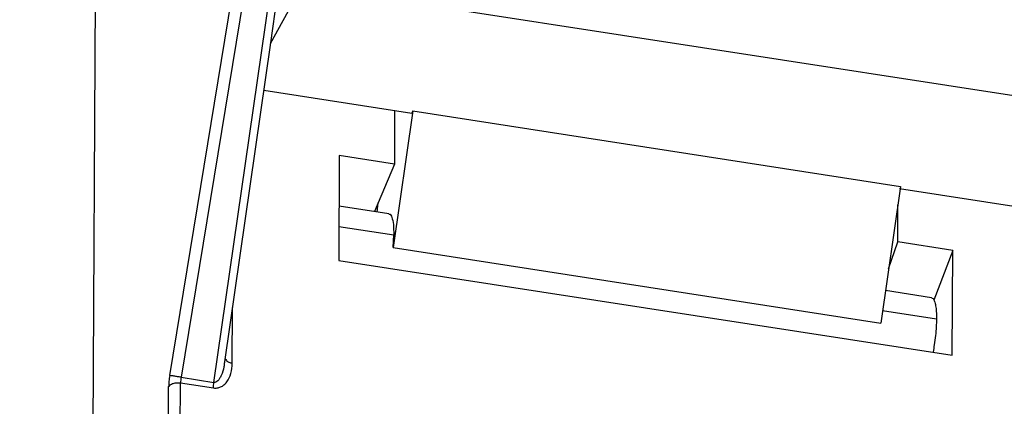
# Model space of a CAD drawing. Header units: millimetres. Extents: x 224 to 956, y 38 to 794.
# Tile 10 of 131: x 315 to 345, y 164 to 176. Entities that reach past the tile are written whole.
import ezdxf

# ---------------------------------------------------------------- set-up
doc = ezdxf.new("R2010")
doc.units = ezdxf.units.MM

msp = doc.modelspace()

# ---------------------------------------------------------------- linework, layer by layer
at = {"color": 179, "linetype": 'Continuous', "lineweight": 25}
for p, q in [((319.705, 165.143), (322.777, 183.863)), ((323.128, 183.807), (320.056, 165.087)), ((321.065, 164.93), (323.77, 183.708)), ((322.807, 175.362), (324.005, 183.674)), ((317.423, 177.39), (317.301, 155.125)), ((322.803, 175.335), (323.771, 177.119)), ((323.771, 177.119), (348.505, 173.293)), ((321.395, 165.562), (322.807, 175.362)), ((322.597, 173.904), (327.142, 173.201)), ((327.174, 173.267), (326.567, 169.068)), ((326.612, 173.283), (326.603, 171.634)), ((327.174, 173.267), (327.142, 173.201)), ((327.174, 173.267), (342.146, 170.951)), ((324.913, 171.896), (324.895, 168.677)), ((326.603, 171.634), (324.913, 171.896)), ((326.603, 171.634), (325.997, 170.176)), ((342.146, 170.951), (341.539, 166.752)), ((342.114, 170.885), (347.185, 170.1)), ((326.432, 170.109), (324.904, 170.345)), ((326.078, 170.163), (326.107, 170.442)), ((342.058, 169.244), (342.064, 170.386)), ((324.896, 169.723), (326.586, 169.462)), ((326.567, 169.068), (326.586, 169.462)), ((326.567, 169.068), (341.539, 166.752)), ((341.78, 168.422), (342.058, 169.244)), ((343.748, 168.982), (342.058, 169.244)), ((343.748, 168.982), (343.171, 167.451)), ((343.731, 165.763), (343.748, 168.982)), ((324.895, 168.677), (343.731, 165.763)), ((343.095, 167.531), (341.683, 167.75)), ((321.39, 165.563), (321.386, 165.538)), ((320.056, 165.087), (321.065, 164.93)), ((319.599, 151.13), (319.673, 164.8)), ((319.965, 151.245), (320.039, 164.915)), ((320.039, 164.915), (321.051, 164.759))]:
    msp.add_line(p, q, dxfattribs=at)
at = {"color": 8, "linetype": 'Continuous', "lineweight": 25}
for p, q in [((321.627, 165.521), (321.636, 167.231)), ((341.595, 167.14), (343.248, 166.885))]:
    msp.add_line(p, q, dxfattribs=at)
at = {"color": 179, "linetype": 'Continuous', "lineweight": 25}
for points, knots in [([(256.819, 151.978), (256.822, 152.142), (256.831, 152.813), (256.965, 153.989), (257.224, 155.501), (257.607, 157.005), (258.103, 158.497), (258.713, 159.976), (259.436, 161.437), (260.27, 162.879), (261.214, 164.298), (262.265, 165.691), (263.423, 167.056), (264.683, 168.39), (266.045, 169.691), (267.505, 170.956), (269.061, 172.182), (270.709, 173.367), (272.446, 174.509), (274.27, 175.606), (276.175, 176.655), (278.159, 177.654), (280.217, 178.601), (282.347, 179.495), (284.542, 180.334), (286.8, 181.116), (289.115, 181.839), (291.484, 182.503), (293.901, 183.105), (296.362, 183.646), (298.862, 184.122), (301.396, 184.535), (303.959, 184.882), (306.546, 185.164), (309.14, 185.378), (311.734, 185.525), (314.323, 185.607), (316.917, 185.622), (319.29, 185.583), (320.795, 185.509), (321.438, 185.478)], [0, 0, 0, 0, 0.008763, 0.03579, 0.062817, 0.089844, 0.116871, 0.143898, 0.170925, 0.197952, 0.224979, 0.252006, 0.279033, 0.30606, 0.333087, 0.360114, 0.387141, 0.414168, 0.441195, 0.468222, 0.495249, 0.522276, 0.549303, 0.57633, 0.603357, 0.630384, 0.657411, 0.684438, 0.711465, 0.738492, 0.765519, 0.792546, 0.819573, 0.8466, 0.873627, 0.900251, 0.926876, 0.953501, 0.980125, 1, 1, 1, 1]), ([(326.431, 170.097), (326.439, 170.099), (326.478, 170.111), (326.53, 170.008), (326.579, 169.797), (326.584, 169.574), (326.586, 169.462)], [0, 0, 0, 0, 0.07682, 0.384548, 0.692274, 1, 1, 1, 1]), ([(343.094, 167.528), (343.111, 167.523), (343.147, 167.511), (343.191, 167.426), (343.224, 167.291), (343.245, 167.111), (343.247, 166.96), (343.248, 166.885)], [0, 0, 0, 0, 0.18005, 0.385038, 0.590026, 0.795013, 1, 1, 1, 1]), ([(343.248, 166.885), (343.246, 166.803), (343.243, 166.64), (343.219, 166.367), (343.186, 166.104), (343.156, 165.937), (343.143, 165.862)], [0, 0, 0, 0, 0.26302, 0.526041, 0.789059, 1, 1, 1, 1]), ([(321.051, 164.759), (321.089, 164.756), (321.167, 164.751), (321.277, 164.787), (321.377, 164.852), (321.497, 164.983), (321.602, 165.207), (321.618, 165.413), (321.627, 165.521)], [0, 0, 0, 0, 0.090814, 0.187825, 0.295648, 0.4162, 0.692556, 1, 1, 1, 1]), ([(319.705, 165.143), (319.696, 165.082), (319.678, 164.96), (319.675, 164.853), (319.673, 164.8)], [0, 0, 0, 0, 0.500006, 1, 1, 1, 1]), ([(320.056, 165.087), (320.019, 165.093), (319.962, 165.102), (319.888, 165.114), (319.834, 165.123), (319.786, 165.13), (319.736, 165.138), (319.717, 165.141), (319.705, 165.143)], [0, 0, 0, 0, 0.239656, 0.368486, 0.500003, 0.631516, 0.76035, 1, 1, 1, 1]), ([(320.056, 165.087), (320.051, 165.056), (320.042, 164.995), (320.04, 164.942), (320.039, 164.915)], [0, 0, 0, 0, 0.500023, 1, 1, 1, 1]), ([(319.673, 164.8), (319.687, 164.819), (319.709, 164.849), (319.763, 164.881), (319.813, 164.901), (319.869, 164.914), (319.945, 164.924), (320.002, 164.918), (320.039, 164.915)], [0, 0, 0, 0, 0.239699, 0.368515, 0.499997, 0.631486, 0.760307, 1, 1, 1, 1]), ([(321.051, 164.759), (321.051, 164.785), (321.053, 164.839), (321.061, 164.9), (321.065, 164.93)], [0, 0, 0, 0, 0.5, 1, 1, 1, 1])]:
    msp.add_open_spline(points, degree=3, knots=knots, dxfattribs=at)
at = {"color": 8, "linetype": 'Continuous', "lineweight": 25}
for points, knots in [([(321.386, 165.538), (321.381, 165.494), (321.364, 165.358), (321.312, 165.191), (321.241, 165.05), (321.187, 164.978), (321.136, 164.94), (321.095, 164.928), (321.075, 164.93), (321.065, 164.93)], [0, 0, 0, 0, 0.1794468, 0.5549182, 0.7058851, 0.8281507, 0.9228932, 0.9627086, 1, 1, 1, 1]), ([(321.409, 165.658), (321.419, 165.638), (321.438, 165.596), (321.518, 165.546), (321.59, 165.529), (321.627, 165.521)], [0, 0, 0, 0, 0.321949, 0.660968, 1, 1, 1, 1])]:
    msp.add_open_spline(points, degree=3, knots=knots, dxfattribs=at)

doc.saveas('drawing.dxf')
